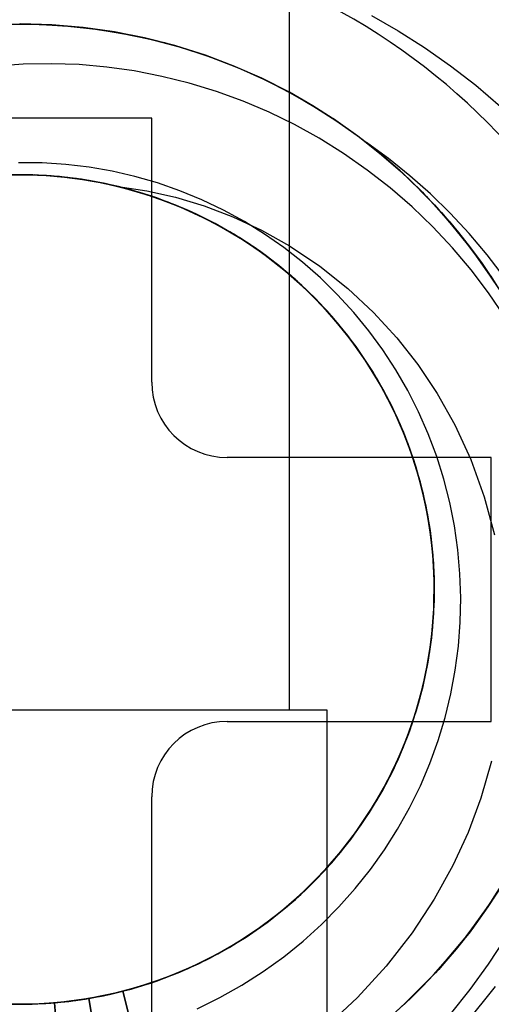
# Model space of a CAD drawing. Header units: millimetres. Extents: x 0 to 93, y -1.2 to 50.
# Tile 33 of 140: x 7.6 to 8.9, y 13.9 to 16.5. Entities that reach past the tile are written whole.
import ezdxf

# ---------------------------------------------------------------- set-up
doc = ezdxf.new("R2010")
doc.units = ezdxf.units.MM
doc.layers.add('MAIN-1', color=7, linetype='Continuous')
doc.layers.add('MAIN-2', color=7, linetype='Continuous')

msp = doc.modelspace()

# ---------------------------------------------------------------- linework, layer by layer
at = {"layer": 'MAIN-1'}
for p, q in [((8.3153, 14.68), (8.3153, 16.63)), ((8.3775, 16.2828), (8.3153, 16.3185)), ((8.3153, 16.3182), (8.3789, 16.2817)), ((8.3153, 16.3181), (8.3775, 16.2824)), ((8.4381, 16.244), (8.3775, 16.2828)), ((8.3775, 16.2824), (8.4382, 16.2436)), ((8.3789, 16.2817), (8.4409, 16.242)), ((8.5013, 16.1989), (8.4322, 16.2478)), ((8.4969, 16.2023), (8.4381, 16.244)), ((8.4382, 16.2436), (8.4971, 16.2018)), ((8.4409, 16.242), (8.5011, 16.199)), ((8.5537, 16.1577), (8.4969, 16.2023)), ((8.4971, 16.2018), (8.554, 16.1571)), ((8.5011, 16.199), (8.5593, 16.1531)), ((8.5675, 16.146), (8.5013, 16.1989)), ((8.5779, 16.1426), (8.5195, 16.1851)), ((8.6084, 16.1105), (8.5537, 16.1577)), ((8.554, 16.1571), (8.6086, 16.1098)), ((8.5593, 16.1531), (8.6149, 16.1045)), ((8.6306, 16.0896), (8.5675, 16.146)), ((8.6346, 16.0971), (8.5779, 16.1426)), ((8.6606, 16.0607), (8.6084, 16.1105)), ((8.6086, 16.1098), (8.6608, 16.0601)), ((8.6149, 16.1045), (8.6679, 16.0533)), ((8.6902, 16.0299), (8.6306, 16.0896)), ((8.6892, 16.0488), (8.6346, 16.0971)), ((8.664, 16.057), (8.6677, 16.0532)), ((8.7214, 15.9962), (8.6641, 16.0572)), ((8.6677, 16.0532), (8.6714, 16.0495)), ((8.6679, 16.0533), (8.718, 15.9999)), ((8.6714, 16.0495), (8.675, 16.0457)), ((8.675, 16.0457), (8.6787, 16.0419)), ((8.6787, 16.0419), (8.6824, 16.0381)), ((8.6824, 16.0381), (8.686, 16.0343)), ((8.7417, 15.9976), (8.6892, 16.0488)), ((8.7462, 15.9672), (8.6902, 16.0299)), ((8.718, 15.9999), (8.7653, 15.9443)), ((8.7749, 15.9325), (8.7214, 15.9962)), ((8.7919, 15.9437), (8.7417, 15.9976)), ((8.7984, 15.9018), (8.7462, 15.9672)), ((8.7634, 15.9466), (8.7954, 15.906)), ((8.7653, 15.9443), (8.8096, 15.8867)), ((8.8246, 15.8663), (8.7749, 15.9325)), ((8.8397, 15.8871), (8.7919, 15.9437)), ((8.3153, 15.9113), (8.3958, 15.8576)), ((8.7954, 15.906), (8.8258, 15.8645)), ((8.8466, 15.8338), (8.7984, 15.9018)), ((8.8096, 15.8867), (8.851, 15.8273)), ((8.885, 15.8277), (8.8397, 15.8871)), ((8.3958, 15.8576), (8.4704, 15.7984)), ((8.8703, 15.7978), (8.8246, 15.8663)), ((8.8258, 15.8645), (8.8546, 15.8221)), ((8.8488, 15.8305), (8.8912, 15.7628)), ((8.4704, 15.7984), (8.5385, 15.7348)), ((8.5385, 15.7348), (8.6, 15.6677)), ((8.6, 15.6677), (8.6557, 15.5965)), ((8.6557, 15.5965), (8.707, 15.5199)), ((8.707, 15.5199), (8.7541, 15.4363)), ((8.7541, 15.4363), (8.796, 15.3446)), ((8.796, 15.3446), (8.8317, 15.2453)), ((8.8317, 15.2453), (8.8593, 15.1448)), ((8.4153, 14.68), (6.8158, 14.68)), ((8.4153, 13.68), (8.4153, 14.68)), ((8.8509, 14.5447), (8.8227, 14.4461)), ((8.8227, 14.4461), (8.7889, 14.3556)), ((8.7889, 14.3556), (8.7482, 14.2679)), ((8.7482, 14.2679), (8.6991, 14.179)), ((8.8383, 14.1535), (8.8979, 14.248)), ((8.8815, 14.2206), (8.8416, 14.1584)), ((8.6991, 14.179), (8.6403, 14.0895)), ((8.857, 14.1821), (8.7851, 14.081)), ((8.8681, 14.1993), (8.794, 14.0924)), ((8.7715, 14.0632), (8.8383, 14.1535)), ((8.8416, 14.1584), (8.7985, 14.0982)), ((8.6403, 14.0895), (8.5714, 14.0012)), ((8.7851, 14.081), (8.7053, 13.9864)), ((8.794, 14.0924), (8.7109, 13.9922)), ((8.7985, 14.0982), (8.7522, 14.0399)), ((8.6975, 13.9776), (8.7715, 14.0632)), ((8.7522, 14.0399), (8.7027, 13.9835)), ((8.7478, 14.0348), (8.748, 14.035)), ((8.748, 14.035), (8.7482, 14.0352)), ((8.7482, 14.0352), (8.7484, 14.0355)), ((8.7484, 14.0355), (8.7486, 14.0357)), ((8.7486, 14.0357), (8.7488, 14.0359)), ((8.7488, 14.0359), (8.749, 14.0362)), ((8.5714, 14.0012), (8.4953, 13.9177)), ((8.6171, 13.8975), (8.6975, 13.9776)), ((8.7109, 13.9922), (8.6195, 13.8997)), ((8.7027, 13.9835), (8.6503, 13.9295)), ((8.6671, 13.9462), (8.6284, 13.9085)), ((8.7826, 13.8489), (8.8613, 13.9472)), ((8.4953, 13.9177), (8.4153, 13.8427)), ((8.6503, 13.9295), (8.5952, 13.878)), ((8.6284, 13.9085), (8.5885, 13.8722))]:
    msp.add_line(p, q, dxfattribs=at)
for radius, end in [(2.7525, 85.4137), (1.7525, 65.9125)]:
    msp.add_arc((7.6, 15), radius, 270, end, dxfattribs=at)
at = {"layer": 'MAIN-2'}
for p, q in [((8.5327, 16.5219), (8.6037, 16.4815)), ((7.552, 16.499), (7.6312, 16.4994)), ((7.5539, 16.4991), (7.626, 16.4997)), ((7.5605, 16.4992), (7.6443, 16.499)), ((7.6846, 16.4974), (7.6001, 16.4999)), ((7.6854, 16.4975), (7.6019, 16.5)), ((7.626, 16.4997), (7.6983, 16.4967)), ((7.6312, 16.4994), (7.7105, 16.4956)), ((7.6443, 16.499), (7.7278, 16.4942)), ((7.7685, 16.4903), (7.6846, 16.4974)), ((7.7683, 16.4905), (7.6854, 16.4975)), ((7.6983, 16.4967), (7.7705, 16.4902)), ((7.7105, 16.4956), (7.7897, 16.4876)), ((7.7278, 16.4942), (7.8102, 16.4849)), ((7.8503, 16.479), (7.7683, 16.4905)), ((7.8514, 16.4785), (7.7685, 16.4903)), ((7.7705, 16.4902), (7.8424, 16.4802)), ((7.7897, 16.4876), (7.8684, 16.4754)), ((7.8102, 16.4849), (7.8915, 16.4712)), ((7.8424, 16.4802), (7.9135, 16.4668)), ((7.9312, 16.463), (7.8503, 16.479)), ((7.9332, 16.4622), (7.8514, 16.4785)), ((8.6037, 16.4815), (8.6737, 16.4372)), ((7.8684, 16.4754), (7.9462, 16.4591)), ((7.9135, 16.4668), (7.9835, 16.4501)), ((8.011, 16.4426), (7.9312, 16.463)), ((8.0136, 16.4416), (7.9332, 16.4622)), ((7.9462, 16.4591), (8.0224, 16.439)), ((7.9835, 16.4501), (8.0521, 16.4302)), ((8.0894, 16.4179), (8.011, 16.4426)), ((8.0926, 16.4166), (8.0136, 16.4416)), ((8.0224, 16.439), (8.097, 16.415)), ((8.0521, 16.4302), (8.1194, 16.407)), ((8.6737, 16.4372), (8.7424, 16.389)), ((8.1664, 16.3889), (8.0894, 16.4179)), ((8.1702, 16.3872), (8.0926, 16.4166)), ((8.097, 16.415), (8.1702, 16.3871)), ((8.1194, 16.407), (8.1857, 16.3807)), ((7.6088, 16.3926), (7.5341, 16.3872)), ((7.6835, 16.3941), (7.6088, 16.3926)), ((7.7574, 16.3917), (7.6835, 16.3941)), ((7.8307, 16.3853), (7.7574, 16.3917)), ((7.9037, 16.375), (7.8307, 16.3853)), ((7.9768, 16.3607), (7.9037, 16.375)), ((8.2417, 16.3558), (8.1664, 16.3889)), ((8.1761, 16.3847), (8.1996, 16.3746)), ((8.1774, 16.3843), (8.2217, 16.3649)), ((8.1857, 16.3807), (8.251, 16.3511)), ((8.1996, 16.3746), (8.223, 16.3642)), ((8.7424, 16.389), (8.8093, 16.337)), ((8.0496, 16.3425), (7.9768, 16.3607)), ((8.2217, 16.3649), (8.2656, 16.3441)), ((8.223, 16.3642), (8.2463, 16.3533)), ((8.3153, 16.3185), (8.2417, 16.3558)), ((8.2463, 16.3533), (8.2694, 16.342)), ((8.251, 16.3511), (8.3153, 16.3182)), ((8.1216, 16.3205), (8.0496, 16.3425)), ((8.1923, 16.2949), (8.1216, 16.3205)), ((8.2656, 16.3441), (8.3088, 16.3217)), ((8.2694, 16.342), (8.2924, 16.3303)), ((8.2924, 16.3303), (8.3153, 16.3181)), ((8.3088, 16.3217), (8.3514, 16.2979)), ((8.8093, 16.337), (8.8744, 16.2812)), ((8.2612, 16.2658), (8.1923, 16.2949)), ((8.3514, 16.2979), (8.3933, 16.2727)), ((8.3933, 16.2727), (8.4345, 16.2461)), ((7.95, 16.25), (7.25, 16.25)), ((7.95, 15.55), (7.95, 16.25)), ((7.95, 16.25), (7.95, 16.25)), ((8.3285, 16.233), (8.2612, 16.2658)), ((8.3944, 16.1965), (8.3285, 16.233)), ((8.4589, 16.1562), (8.3944, 16.1965)), ((8.5217, 16.1123), (8.4589, 16.1562)), ((7.6594, 16.1312), (7.5967, 16.1317)), ((7.722, 16.1273), (7.6594, 16.1312)), ((7.784, 16.12), (7.722, 16.1273)), ((7.8451, 16.1094), (7.784, 16.12)), ((8.5822, 16.0651), (8.5217, 16.1123)), ((7.6038, 16.0996), (7.5242, 16.097)), ((7.6047, 16.0999), (7.5403, 16.0983)), ((7.626, 16.0997), (7.5464, 16.0987)), ((7.6385, 16.0993), (7.5589, 16.0991)), ((7.6346, 16.0992), (7.5688, 16.0993)), ((7.6485, 16.0985), (7.5688, 16.0993)), ((7.5757, 16.0997), (7.6236, 16.0997)), ((7.6609, 16.098), (7.5812, 16.0997)), ((7.6711, 16.0975), (7.5914, 16.0996)), ((7.6835, 16.0965), (7.6038, 16.0996)), ((7.6693, 16.0976), (7.6047, 16.0999)), ((7.6236, 16.0997), (7.6714, 16.0976)), ((7.7055, 16.0948), (7.626, 16.0997)), ((7.6996, 16.0953), (7.6346, 16.0992)), ((7.718, 16.0936), (7.6385, 16.0993)), ((7.7279, 16.0921), (7.6485, 16.0985)), ((7.7402, 16.0906), (7.6609, 16.098)), ((7.7339, 16.0916), (7.6693, 16.0976)), ((7.7503, 16.0896), (7.6711, 16.0975)), ((7.6714, 16.0976), (7.7191, 16.0934)), ((7.7627, 16.0877), (7.6835, 16.0965)), ((7.7636, 16.0877), (7.6996, 16.0953)), ((7.7845, 16.0841), (7.7055, 16.0948)), ((7.7968, 16.0821), (7.718, 16.0936)), ((7.7191, 16.0934), (7.7665, 16.0872)), ((7.8067, 16.08), (7.7279, 16.0921)), ((7.7981, 16.0818), (7.7339, 16.0916)), ((7.8189, 16.0776), (7.7402, 16.0906)), ((7.8288, 16.0759), (7.7503, 16.0896)), ((7.841, 16.0732), (7.7627, 16.0877)), ((7.8266, 16.0765), (7.7636, 16.0877)), ((7.7665, 16.0872), (7.8138, 16.0788)), ((7.9055, 16.0955), (7.8451, 16.1094)), ((7.9653, 16.0781), (7.9055, 16.0955)), ((7.8625, 16.0678), (7.7845, 16.0841)), ((7.8745, 16.0649), (7.7968, 16.0821)), ((7.8618, 16.0683), (7.7981, 16.0818)), ((7.8844, 16.0624), (7.8067, 16.08)), ((7.8138, 16.0788), (7.8609, 16.0684)), ((7.8964, 16.059), (7.8189, 16.0776)), ((7.8888, 16.0614), (7.8266, 16.0765)), ((7.906, 16.0565), (7.8288, 16.0759)), ((7.918, 16.053), (7.841, 16.0732)), ((7.8609, 16.0684), (7.9371, 16.057)), ((7.924, 16.0511), (7.8609, 16.0684)), ((7.9245, 16.0509), (7.8618, 16.0683)), ((7.9391, 16.046), (7.8625, 16.0678)), ((7.9509, 16.0421), (7.8745, 16.0649)), ((7.9606, 16.0391), (7.8844, 16.0624)), ((7.9504, 16.0426), (7.8888, 16.0614)), ((7.9723, 16.0348), (7.8964, 16.059)), ((8.0246, 16.0573), (7.9653, 16.0781)), ((8.6402, 16.0148), (8.5822, 16.0651)), ((7.9816, 16.0315), (7.906, 16.0565)), ((7.9933, 16.0272), (7.918, 16.053)), ((7.986, 16.03), (7.924, 16.0511)), ((7.9859, 16.03), (7.9245, 16.0509)), ((7.9371, 16.057), (8.0133, 16.04)), ((8.0141, 16.0187), (7.9391, 16.046)), ((8.0111, 16.0201), (7.9504, 16.0426)), ((8.0255, 16.0139), (7.9509, 16.0421)), ((8.0349, 16.0104), (7.9606, 16.0391)), ((8.0463, 16.0053), (7.9723, 16.0348)), ((8.0133, 16.04), (8.0894, 16.0172)), ((8.0831, 16.0332), (8.0246, 16.0573)), ((8.1403, 16.0059), (8.0831, 16.0332)), ((8.686, 16.0343), (8.6994, 16.0201)), ((8.0552, 16.001), (7.9816, 16.0315)), ((8.0458, 16.0056), (7.9859, 16.03)), ((8.0469, 16.0051), (7.986, 16.03)), ((8.0666, 15.9959), (7.9933, 16.0272)), ((8.0702, 15.9942), (8.0111, 16.0201)), ((8.0868, 15.9862), (8.0141, 16.0187)), ((8.0978, 15.9805), (8.0255, 16.0139)), ((8.1068, 15.9762), (8.0349, 16.0104)), ((8.0894, 16.0172), (8.1653, 15.9884)), ((8.6953, 15.9617), (8.6402, 16.0148)), ((8.6994, 16.0201), (8.7126, 16.0057)), ((8.1039, 15.9778), (8.0458, 16.0056)), ((8.1179, 15.9705), (8.0463, 16.0053)), ((8.1063, 15.9765), (8.0469, 16.0051)), ((8.1265, 15.9653), (8.0552, 16.001)), ((8.1374, 15.9594), (8.0666, 15.9959)), ((8.1274, 15.9652), (8.0702, 15.9942)), ((8.1569, 15.9485), (8.0868, 15.9862)), ((8.1676, 15.942), (8.0978, 15.9805)), ((8.1957, 15.9757), (8.1403, 16.0059)), ((8.1653, 15.9884), (8.2408, 15.9531)), ((8.7126, 16.0057), (8.7256, 15.9912)), ((8.7256, 15.9912), (8.7384, 15.9765)), ((8.1601, 15.9466), (8.1039, 15.9778)), ((8.1639, 15.9443), (8.1063, 15.9765)), ((8.176, 15.9368), (8.1068, 15.9762)), ((8.1867, 15.9304), (8.1179, 15.9705)), ((8.1951, 15.9247), (8.1265, 15.9653)), ((8.1824, 15.933), (8.1274, 15.9652)), ((8.2054, 15.9179), (8.1374, 15.9594)), ((8.2491, 15.9426), (8.1957, 15.9757)), ((8.7475, 15.9058), (8.6953, 15.9617)), ((8.7384, 15.9765), (8.751, 15.9616)), ((8.751, 15.9616), (8.7634, 15.9466)), ((8.2241, 15.9058), (8.1569, 15.9485)), ((8.2148, 15.9119), (8.1601, 15.9466)), ((8.2196, 15.9088), (8.1639, 15.9443)), ((8.2344, 15.8986), (8.1676, 15.942)), ((8.2423, 15.8926), (8.176, 15.9368)), ((8.2356, 15.8976), (8.1824, 15.933)), ((8.2524, 15.8854), (8.1867, 15.9304)), ((8.2408, 15.9531), (8.3153, 15.9113)), ((8.3004, 15.9066), (8.2491, 15.9426)), ((8.2605, 15.8792), (8.1951, 15.9247)), ((8.2703, 15.8716), (8.2054, 15.9179)), ((8.2681, 15.8735), (8.2148, 15.9119)), ((8.2728, 15.87), (8.2196, 15.9088)), ((8.288, 15.8582), (8.2241, 15.9058)), ((8.3499, 15.8677), (8.3004, 15.9066)), ((8.7968, 15.8473), (8.7475, 15.9058)), ((8.2977, 15.8504), (8.2344, 15.8986)), ((8.2871, 15.8588), (8.2356, 15.8976)), ((8.3052, 15.8436), (8.2423, 15.8926)), ((8.3147, 15.8357), (8.2524, 15.8854)), ((8.3225, 15.8292), (8.2605, 15.8792)), ((8.3196, 15.8316), (8.2681, 15.8735)), ((8.3318, 15.8209), (8.2703, 15.8716)), ((8.3235, 15.8283), (8.2728, 15.87)), ((8.3367, 15.8167), (8.2871, 15.8588)), ((8.3482, 15.806), (8.288, 15.8582)), ((8.3574, 15.7976), (8.2977, 15.8504)), ((8.3974, 15.826), (8.3499, 15.8677)), ((8.3645, 15.7904), (8.3052, 15.8436)), ((8.3733, 15.7817), (8.3147, 15.8357)), ((8.3688, 15.7865), (8.3196, 15.8316)), ((8.3807, 15.7748), (8.3225, 15.8292)), ((8.3714, 15.7839), (8.3235, 15.8283)), ((8.4427, 15.7816), (8.3974, 15.826)), ((8.843, 15.7862), (8.7968, 15.8473)), ((8.3894, 15.7658), (8.3318, 15.8209)), ((8.384, 15.7715), (8.3367, 15.8167)), ((8.4045, 15.7496), (8.3482, 15.806)), ((8.413, 15.7406), (8.3574, 15.7976)), ((8.4198, 15.733), (8.3645, 15.7904)), ((8.415, 15.7387), (8.3688, 15.7865)), ((8.4165, 15.7369), (8.3714, 15.7839)), ((8.4279, 15.7236), (8.3733, 15.7817)), ((8.4347, 15.7163), (8.3807, 15.7748)), ((8.4284, 15.7237), (8.384, 15.7715)), ((8.4856, 15.7349), (8.4427, 15.7816)), ((8.8862, 15.7227), (8.843, 15.7862)), ((8.4428, 15.7068), (8.3894, 15.7658)), ((8.4566, 15.6894), (8.4045, 15.7496)), ((8.4644, 15.6797), (8.413, 15.7406)), ((8.4579, 15.6885), (8.415, 15.7387)), ((8.4586, 15.6875), (8.4165, 15.7369)), ((8.4708, 15.6718), (8.4198, 15.733)), ((8.4783, 15.6618), (8.4279, 15.7236)), ((8.4699, 15.6733), (8.4284, 15.7237)), ((8.5256, 15.6862), (8.4856, 15.7349)), ((8.4843, 15.654), (8.4347, 15.7163)), ((8.4918, 15.644), (8.4428, 15.7068)), ((8.5044, 15.6255), (8.4566, 15.6894)), ((8.4974, 15.636), (8.4579, 15.6885)), ((8.4976, 15.6358), (8.4586, 15.6875)), ((8.5113, 15.6153), (8.4644, 15.6797)), ((8.5083, 15.6203), (8.4699, 15.6733)), ((8.5173, 15.6071), (8.4708, 15.6718)), ((8.5628, 15.6354), (8.5256, 15.6862)), ((8.524, 15.5966), (8.4783, 15.6618)), ((8.5292, 15.5882), (8.4843, 15.654)), ((8.5359, 15.5777), (8.4918, 15.644)), ((8.5334, 15.5818), (8.4974, 15.636)), ((8.5335, 15.5818), (8.4976, 15.6358)), ((8.5474, 15.5585), (8.5044, 15.6255)), ((8.5436, 15.5649), (8.5083, 15.6203)), ((8.5535, 15.5477), (8.5113, 15.6153)), ((8.5972, 15.5826), (8.5628, 15.6354)), ((8.5587, 15.5392), (8.5173, 15.6071)), ((8.5648, 15.5283), (8.524, 15.5966)), ((8.5692, 15.5193), (8.5292, 15.5882)), ((8.5659, 15.5259), (8.5334, 15.5818)), ((8.5662, 15.5257), (8.5335, 15.5818)), ((8.5751, 15.5084), (8.5359, 15.5777)), ((8.5758, 15.5071), (8.5436, 15.5649)), ((8.6288, 15.5277), (8.5972, 15.5826)), ((7.95, 15.55), (7.95, 15.55)), ((8.5855, 15.4885), (8.5474, 15.5585)), ((8.5908, 15.4772), (8.5535, 15.5477)), ((8.5951, 15.4683), (8.5587, 15.5392)), ((8.6005, 15.4571), (8.5648, 15.5283)), ((8.595, 15.4686), (8.5659, 15.5259)), ((8.5955, 15.4677), (8.5662, 15.5257)), ((8.6043, 15.4477), (8.5692, 15.5193)), ((8.6575, 15.4709), (8.6288, 15.5277)), ((8.6093, 15.4364), (8.5751, 15.5084)), ((8.6047, 15.4475), (8.5758, 15.5071)), ((8.6183, 15.416), (8.5855, 15.4885)), ((8.6229, 15.4043), (8.5908, 15.4772)), ((8.6205, 15.41), (8.595, 15.4686)), ((8.6263, 15.395), (8.5951, 15.4683)), ((8.6214, 15.4079), (8.5955, 15.4677)), ((8.6832, 15.4124), (8.6575, 15.4709)), ((8.6308, 15.3834), (8.6005, 15.4571)), ((8.6342, 15.3738), (8.6043, 15.4477)), ((8.6298, 15.3865), (8.6047, 15.4475)), ((8.6382, 15.3621), (8.6093, 15.4364)), ((8.6457, 15.3412), (8.6183, 15.416)), ((8.6426, 15.3503), (8.6205, 15.41)), ((8.6437, 15.3467), (8.6214, 15.4079)), ((8.7057, 15.3527), (8.6832, 15.4124)), ((8.6496, 15.3293), (8.6229, 15.4043)), ((8.6521, 15.3196), (8.6263, 15.395)), ((8.651, 15.3245), (8.6298, 15.3865)), ((8.6557, 15.3077), (8.6308, 15.3834)), ((8.6586, 15.298), (8.6342, 15.3738)), ((8.6618, 15.286), (8.6382, 15.3621)), ((8.15, 15.35), (8.15, 15.35)), ((8.85, 15.35), (8.15, 15.35)), ((8.6613, 15.2893), (8.6426, 15.3503)), ((8.6625, 15.2842), (8.6437, 15.3467)), ((8.6675, 15.2646), (8.6457, 15.3412)), ((8.6706, 15.2525), (8.6496, 15.3293)), ((8.7248, 15.2921), (8.7057, 15.3527)), ((8.85, 14.65), (8.85, 15.35)), ((8.85, 15.35), (8.85, 15.35)), ((8.6684, 15.2617), (8.651, 15.3245)), ((8.6725, 15.2426), (8.6521, 15.3196)), ((8.6752, 15.2305), (8.6557, 15.3077)), ((8.6776, 15.2206), (8.6586, 15.298)), ((8.6764, 15.2265), (8.6613, 15.2893)), ((8.6799, 15.2084), (8.6618, 15.286)), ((8.6775, 15.2206), (8.6625, 15.2842)), ((8.7406, 15.2306), (8.7248, 15.2921)), ((8.6837, 15.1866), (8.6675, 15.2646)), ((8.682, 15.198), (8.6684, 15.2617)), ((8.6859, 15.1743), (8.6706, 15.2525)), ((8.6873, 15.1643), (8.6725, 15.2426)), ((8.689, 15.152), (8.6752, 15.2305)), ((8.6878, 15.1622), (8.6764, 15.2265)), ((8.7529, 15.1683), (8.7406, 15.2306)), ((8.6888, 15.1562), (8.6775, 15.2206)), ((8.6908, 15.1421), (8.6776, 15.2206)), ((8.6923, 15.1297), (8.6799, 15.2084)), ((8.6917, 15.1335), (8.682, 15.198)), ((8.6943, 15.1076), (8.6837, 15.1866)), ((8.6955, 15.0952), (8.6859, 15.1743)), ((8.6965, 15.0851), (8.6873, 15.1643)), ((8.6956, 15.0968), (8.6878, 15.1622)), ((8.6962, 15.0911), (8.6888, 15.1562)), ((8.6973, 15.0727), (8.689, 15.152)), ((8.7619, 15.1052), (8.7529, 15.1683)), ((8.6981, 15.0628), (8.6908, 15.1421)), ((8.6977, 15.0685), (8.6917, 15.1335)), ((8.6988, 15.0503), (8.6923, 15.1297)), ((8.6992, 15.028), (8.6943, 15.1076)), ((8.6995, 15.0156), (8.6955, 15.0952)), ((8.6994, 15.031), (8.6956, 15.0968)), ((8.7674, 15.0415), (8.7619, 15.1052)), ((8.6997, 15.0257), (8.6962, 15.0911)), ((8.6999, 15.0055), (8.6965, 15.0851)), ((8.6998, 14.9931), (8.6973, 15.0727)), ((8.6998, 15.0031), (8.6977, 15.0685)), ((8.6996, 14.9832), (8.6981, 15.0628)), ((8.6995, 14.9707), (8.6988, 15.0503)), ((8.7695, 14.9775), (8.7674, 15.0415)), ((8.6977, 14.936), (8.6995, 15.0156)), ((8.6985, 14.9483), (8.6992, 15.028)), ((8.6992, 14.9603), (8.6997, 15.0257)), ((8.6993, 14.9652), (8.6994, 15.031)), ((8.6965, 14.9135), (8.6998, 14.9931)), ((8.6975, 14.926), (8.6999, 15.0055)), ((8.698, 14.9375), (8.6998, 15.0031)), ((8.6944, 14.8912), (8.6995, 14.9707)), ((8.6953, 14.8996), (8.6993, 14.9652)), ((8.6954, 14.9036), (8.6996, 14.9832)), ((8.7681, 14.9133), (8.7695, 14.9775)), ((8.6903, 14.8566), (8.6977, 14.936)), ((8.692, 14.8689), (8.6985, 14.9483)), ((8.6924, 14.8721), (8.698, 14.9375)), ((8.6948, 14.895), (8.6992, 14.9603)), ((8.6875, 14.8344), (8.6965, 14.9135)), ((8.6892, 14.8468), (8.6975, 14.926)), ((8.7633, 14.8494), (8.7681, 14.9133)), ((8.6835, 14.8123), (8.6944, 14.8912)), ((8.6855, 14.8245), (8.6954, 14.9036)), ((8.6866, 14.8302), (8.6948, 14.895)), ((8.6873, 14.8343), (8.6953, 14.8996)), ((8.6798, 14.7902), (8.692, 14.8689)), ((8.6829, 14.8071), (8.6924, 14.8721)), ((8.6725, 14.7562), (8.6875, 14.8344)), ((8.6751, 14.7684), (8.6892, 14.8468)), ((8.6753, 14.7693), (8.6873, 14.8343)), ((8.6772, 14.778), (8.6903, 14.8566)), ((8.7549, 14.7859), (8.7633, 14.8494)), ((8.667, 14.7343), (8.6835, 14.8123)), ((8.6695, 14.7429), (8.6829, 14.8071)), ((8.67, 14.7463), (8.6855, 14.8245)), ((8.6746, 14.7662), (8.6866, 14.8302)), ((8.6618, 14.7127), (8.6798, 14.7902)), ((8.7432, 14.7229), (8.7549, 14.7859)), ((8.6519, 14.6792), (8.6725, 14.7562)), ((8.6553, 14.6912), (8.6751, 14.7684)), ((8.6584, 14.7006), (8.6772, 14.778)), ((8.659, 14.7032), (8.6746, 14.7662)), ((8.6596, 14.7051), (8.6753, 14.7693)), ((8.645, 14.6577), (8.667, 14.7343)), ((8.6489, 14.6695), (8.67, 14.7463)), ((8.6523, 14.6798), (8.6695, 14.7429)), ((8.6381, 14.6366), (8.6618, 14.7127)), ((8.6398, 14.6414), (8.659, 14.7032)), ((8.6401, 14.642), (8.6596, 14.7051)), ((8.728, 14.6606), (8.7432, 14.7229)), ((8.6258, 14.6039), (8.6519, 14.6792)), ((8.6302, 14.6155), (8.6553, 14.6912)), ((8.6314, 14.6179), (8.6523, 14.6798)), ((8.634, 14.6248), (8.6584, 14.7006)), ((8.15, 14.65), (8.15, 14.65)), ((8.15, 14.65), (8.85, 14.65)), ((8.6175, 14.5829), (8.645, 14.6577)), ((8.6224, 14.5944), (8.6489, 14.6695)), ((8.7095, 14.5992), (8.728, 14.6606)), ((8.85, 14.65), (8.85, 14.65)), ((8.6041, 14.5511), (8.634, 14.6248)), ((8.6089, 14.5625), (8.6381, 14.6366)), ((8.617, 14.5807), (8.6401, 14.642)), ((8.6171, 14.581), (8.6398, 14.6414)), ((8.5944, 14.5307), (8.6258, 14.6039)), ((8.5997, 14.5419), (8.6302, 14.6155)), ((8.6068, 14.5573), (8.6314, 14.6179)), ((8.6875, 14.5387), (8.7095, 14.5992)), ((8.5848, 14.5102), (8.6175, 14.5829)), ((8.5903, 14.5211), (8.617, 14.5807)), ((8.5904, 14.5214), (8.6224, 14.5944)), ((8.5907, 14.522), (8.6171, 14.581)), ((8.5688, 14.4796), (8.6041, 14.5511)), ((8.5745, 14.4906), (8.6089, 14.5625)), ((8.5787, 14.4984), (8.6068, 14.5573)), ((8.5532, 14.4511), (8.5904, 14.5214)), ((8.5578, 14.4599), (8.5944, 14.5307)), ((8.5601, 14.4634), (8.5903, 14.5211)), ((8.5608, 14.4644), (8.5907, 14.522)), ((8.564, 14.4706), (8.5997, 14.5419)), ((8.6623, 14.4793), (8.6875, 14.5387)), ((8.5469, 14.4402), (8.5848, 14.5102)), ((8.5473, 14.4414), (8.5787, 14.4984)), ((8.5233, 14.4022), (8.564, 14.4706)), ((8.5285, 14.4109), (8.5688, 14.4796)), ((8.535, 14.4214), (8.5745, 14.4906)), ((8.6337, 14.4211), (8.6623, 14.4793)), ((7.95, 14.45), (7.95, 14.45)), ((7.95, 13.75), (7.95, 14.45)), ((8.5039, 14.3732), (8.5469, 14.4402)), ((8.5108, 14.3836), (8.5532, 14.4511)), ((8.5128, 14.3865), (8.5473, 14.4414)), ((8.5163, 14.3918), (8.5578, 14.4599)), ((8.5265, 14.4074), (8.5601, 14.4634)), ((8.5271, 14.4084), (8.5608, 14.4644)), ((8.4907, 14.3552), (8.535, 14.4214)), ((8.6021, 14.3645), (8.6337, 14.4211)), ((8.47, 14.327), (8.5163, 14.3918)), ((8.4777, 14.3369), (8.5233, 14.4022)), ((8.4833, 14.3452), (8.5285, 14.4109)), ((8.4895, 14.3533), (8.5265, 14.4074)), ((8.4901, 14.3542), (8.5271, 14.4084)), ((8.4561, 14.3095), (8.5039, 14.3732)), ((8.4637, 14.3194), (8.5108, 14.3836)), ((8.4753, 14.3339), (8.5128, 14.3865)), ((8.5674, 14.3098), (8.6021, 14.3645)), ((8.4274, 14.2752), (8.4777, 14.3369)), ((8.4336, 14.2829), (8.4833, 14.3452)), ((8.4418, 14.2923), (8.4907, 14.3552)), ((8.4492, 14.3012), (8.4895, 14.3533)), ((8.4503, 14.3026), (8.4901, 14.3542)), ((8.4037, 14.2495), (8.4561, 14.3095)), ((8.412, 14.2587), (8.4637, 14.3194)), ((8.4191, 14.2658), (8.47, 14.327)), ((8.4348, 14.2837), (8.4753, 14.3339)), ((8.53, 14.2571), (8.5674, 14.3098)), ((8.3885, 14.2331), (8.4418, 14.2923)), ((8.3914, 14.236), (8.4348, 14.2837)), ((8.4057, 14.2512), (8.4492, 14.3012)), ((8.4081, 14.2539), (8.4503, 14.3026)), ((8.3562, 14.2018), (8.412, 14.2587)), ((8.3638, 14.2085), (8.4191, 14.2658)), ((8.3726, 14.2173), (8.4274, 14.2752)), ((8.3796, 14.2243), (8.4336, 14.2829)), ((8.4896, 14.2066), (8.53, 14.2571)), ((8.331, 14.178), (8.3885, 14.2331)), ((8.3451, 14.1909), (8.3914, 14.236)), ((8.3472, 14.1933), (8.4037, 14.2495)), ((8.3589, 14.2037), (8.4057, 14.2512)), ((8.3635, 14.2081), (8.4081, 14.2539)), ((8.3044, 14.1554), (8.3638, 14.2085)), ((8.3138, 14.1635), (8.3726, 14.2173)), ((8.3162, 14.1651), (8.3635, 14.2081)), ((8.3215, 14.1698), (8.3796, 14.2243)), ((8.4464, 14.1581), (8.4896, 14.2066)), ((8.8732, 14.2073), (8.8372, 14.1521)), ((8.2868, 14.1413), (8.3472, 14.1933)), ((8.296, 14.1483), (8.3451, 14.1909)), ((8.2964, 14.1491), (8.3562, 14.2018)), ((8.3089, 14.1589), (8.3589, 14.2037)), ((8.2413, 14.1067), (8.3044, 14.1554)), ((8.2513, 14.1141), (8.3138, 14.1635)), ((8.2558, 14.117), (8.3089, 14.1589)), ((8.2596, 14.1197), (8.3215, 14.1698)), ((8.2658, 14.1246), (8.3162, 14.1651)), ((8.2696, 14.1273), (8.331, 14.178)), ((8.4004, 14.1117), (8.4464, 14.1581)), ((8.2046, 14.0813), (8.2696, 14.1273)), ((8.2228, 14.0937), (8.2868, 14.1413)), ((8.2331, 14.1008), (8.2964, 14.1491)), ((8.2442, 14.1086), (8.296, 14.1483)), ((8.8372, 14.1521), (8.7986, 14.0984)), ((8.1665, 14.0572), (8.2331, 14.1008)), ((8.1749, 14.0627), (8.2413, 14.1067)), ((8.1854, 14.0692), (8.2513, 14.1141)), ((8.1897, 14.0717), (8.2442, 14.1086)), ((8.1942, 14.0744), (8.2596, 14.1197)), ((8.2001, 14.0783), (8.2558, 14.117)), ((8.2126, 14.0866), (8.2658, 14.1246)), ((8.3516, 14.0675), (8.4004, 14.1117)), ((8.1256, 14.0339), (8.1942, 14.0744)), ((8.1364, 14.0401), (8.2046, 14.0813)), ((8.1423, 14.0433), (8.2001, 14.0783)), ((8.1556, 14.0509), (8.2228, 14.0937)), ((8.1572, 14.0517), (8.2126, 14.0866)), ((8.7986, 14.0984), (8.7573, 14.046)), ((8.8434, 14.0063), (8.8888, 14.0757)), ((8.0856, 14.013), (8.1556, 14.0509)), ((8.0968, 14.0186), (8.1665, 14.0572)), ((8.1003, 14.0204), (8.1572, 14.0517)), ((8.1055, 14.0235), (8.1749, 14.0627)), ((8.1165, 14.0292), (8.1854, 14.0692)), ((8.1328, 14.0379), (8.1897, 14.0717)), ((8.3001, 14.0258), (8.3516, 14.0675)), ((8.0335, 13.9894), (8.1055, 14.0235)), ((8.045, 13.9942), (8.1165, 14.0292)), ((8.0542, 13.9985), (8.1256, 14.0339)), ((8.0654, 14.0038), (8.1364, 14.0401)), ((8.0737, 14.0074), (8.1328, 14.0379)), ((8.0834, 14.0121), (8.1423, 14.0433)), ((8.2458, 13.9867), (8.3001, 14.0258)), ((8.7573, 14.046), (8.7134, 13.9951)), ((7.9804, 13.9683), (8.0542, 13.9985)), ((7.992, 13.9727), (8.0654, 14.0038)), ((8.0126, 13.9804), (8.0737, 14.0074)), ((8.0129, 13.9805), (8.0856, 14.013)), ((8.0236, 13.9849), (8.0834, 14.0121)), ((8.0245, 13.9852), (8.0968, 14.0186)), ((8.0422, 13.9928), (8.1003, 14.0204)), ((8.7945, 13.9387), (8.8434, 14.0063)), ((7.9166, 13.9469), (7.992, 13.9727)), ((7.9381, 13.9533), (8.0129, 13.9805)), ((7.9499, 13.9573), (8.0245, 13.9852)), ((7.95, 13.9572), (8.0126, 13.9804)), ((7.9592, 13.9605), (8.0335, 13.9894)), ((7.9629, 13.9616), (8.0236, 13.9849)), ((7.9711, 13.9645), (8.045, 13.9942)), ((7.9827, 13.9689), (8.0422, 13.9928)), ((8.1892, 13.9506), (8.2458, 13.9867)), ((8.7134, 13.9951), (8.6671, 13.946)), ((7.8274, 13.9241), (7.9047, 13.9435)), ((7.8396, 13.9265), (7.9166, 13.9469)), ((7.8587, 13.9311), (7.9215, 13.9483)), ((7.8614, 13.9318), (7.9381, 13.9533)), ((7.8735, 13.9348), (7.9499, 13.9573)), ((7.8831, 13.9371), (7.9592, 13.9605)), ((7.8863, 13.9379), (7.95, 13.9572)), ((7.8952, 13.9404), (7.9711, 13.9645)), ((7.9009, 13.9421), (7.9629, 13.9616)), ((7.9047, 13.9435), (7.9804, 13.9683)), ((7.9215, 13.9483), (7.9827, 13.9689)), ((8.1306, 13.9175), (8.1892, 13.9506)), ((7.7268, 13.9075), (7.8055, 13.9194)), ((7.7301, 13.9077), (7.7947, 13.9175)), ((7.7391, 13.9091), (7.8177, 13.9219)), ((7.7489, 13.9103), (7.8274, 13.9241)), ((7.754, 13.9109), (7.8141, 13.9212)), ((7.7571, 13.9115), (7.8219, 13.9227)), ((7.7613, 13.9119), (7.8396, 13.9265)), ((7.7735, 13.9139), (7.8377, 13.9261)), ((7.7834, 13.9158), (7.8614, 13.9318)), ((7.7947, 13.9175), (7.8587, 13.9311)), ((7.8055, 13.9194), (7.8831, 13.9371)), ((7.8141, 13.9212), (7.8735, 13.9348)), ((7.8177, 13.9219), (7.8952, 13.9404)), ((7.8219, 13.9227), (7.8863, 13.9379)), ((7.8377, 13.9261), (7.9009, 13.9421)), ((7.8735, 13.9348), (7.973, 13.5473)), ((7.8735, 13.9348), (7.8735, 13.9348)), ((7.973, 13.5472), (7.8735, 13.9347)), ((8.0708, 13.8879), (8.1306, 13.9175)), ((8.6569, 13.9358), (8.6362, 13.9156)), ((8.7426, 13.8741), (8.7945, 13.9387)), ((7.523, 13.903), (7.6026, 13.9002)), ((7.5328, 13.9021), (7.6125, 13.9002)), ((7.5453, 13.9014), (7.6249, 13.9004)), ((7.5676, 13.9009), (7.6473, 13.9013)), ((7.5725, 13.9001), (7.6331, 13.9003)), ((7.5791, 13.9004), (7.644, 13.901)), ((7.58, 13.9006), (7.6597, 13.902)), ((7.5901, 13.9001), (7.6697, 13.9022)), ((7.5996, 13.9), (7.665, 13.9019)), ((7.6026, 13.9002), (7.6822, 13.9031)), ((7.6125, 13.9002), (7.692, 13.9041)), ((7.6249, 13.9004), (7.7044, 13.9052)), ((7.6331, 13.9003), (7.6937, 13.9039)), ((7.644, 13.901), (7.7088, 13.9055)), ((7.6473, 13.9013), (7.7268, 13.9075)), ((7.6597, 13.902), (7.7391, 13.9091)), ((7.665, 13.9019), (7.7301, 13.9077)), ((7.6697, 13.9022), (7.7489, 13.9103)), ((7.6822, 13.9031), (7.7613, 13.9119)), ((7.692, 13.9041), (7.7571, 13.9115)), ((7.692, 13.9041), (7.7255, 13.5054)), ((7.692, 13.9041), (7.692, 13.9041)), ((7.7255, 13.5055), (7.692, 13.9041)), ((7.6937, 13.9039), (7.754, 13.9109)), ((7.7044, 13.9052), (7.7834, 13.9158)), ((7.7088, 13.9055), (7.7735, 13.9139)), ((7.7834, 13.9158), (7.8501, 13.5212)), ((7.7834, 13.9157), (7.7834, 13.9158)), ((7.8501, 13.5212), (7.7834, 13.9157)), ((8.6362, 13.9156), (8.6152, 13.8959))]:
    msp.add_line(p, q, dxfattribs=at)
for centre, radius, start, end in [((7.6, 15), 2.91, 0, 180), ((8.15, 15.55), 0.2, 180, 270), ((7.6, 15), 2.91, 180, 0), ((8.15, 14.45), 0.2, 90, 180)]:
    msp.add_arc(centre, radius, start, end, dxfattribs=at)

doc.saveas('drawing.dxf')
